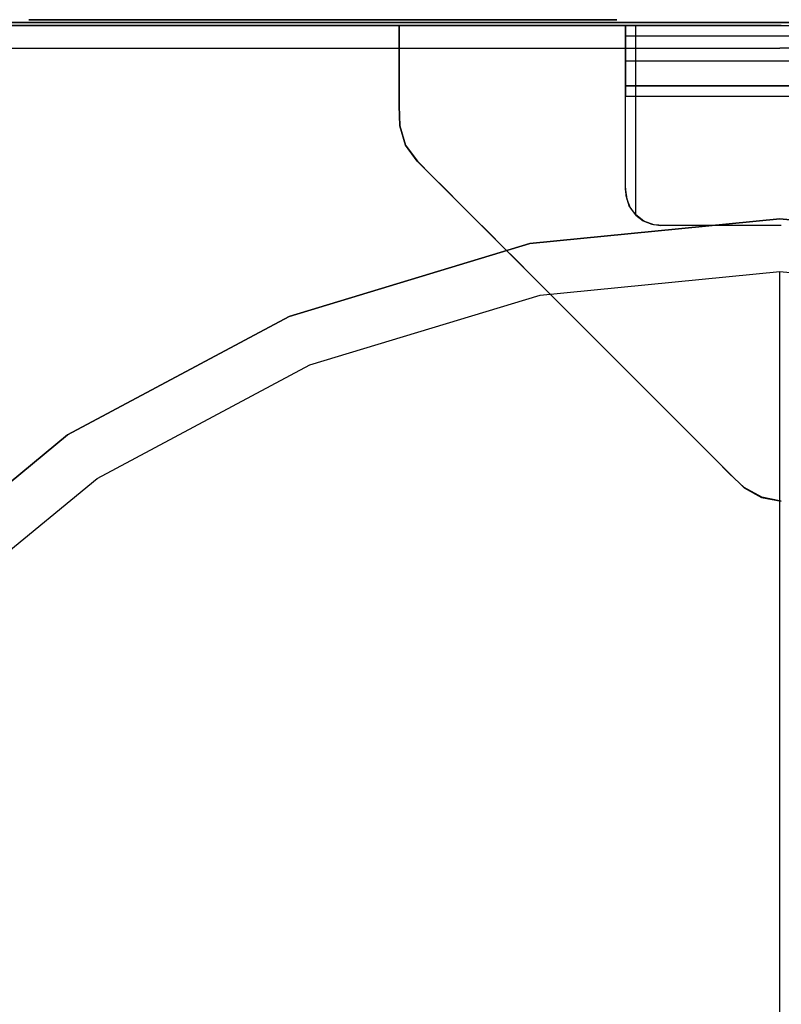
# Model space of a CAD drawing. Header units: millimetres. Extents: x -302 to 302, y -375 to 376.
# Tile 8 of 12: x -130 to 0, y 209 to 376. Entities that reach past the tile are written whole.
import ezdxf

# ---------------------------------------------------------------- set-up
doc = ezdxf.new("R2010")
doc.units = ezdxf.units.MM
doc.layers.add('KF_B5_SPEAKDETAIL', color=250, linetype='Continuous')
doc.layers.add('KF_B5_SPEAKERS', color=253, linetype='Continuous')

# ---------------------------------------------------------------- blocks, each defined once
blk = doc.blocks.new('B5')
at = {"layer": 'KF_B5_SPEAKDETAIL', "color": 253}
for points, invisible_edges in [([(160, 375.5, -349), (160, 375.5, -20), (-160, 375.5, -20), (-160, 375.5, -349)], 10), ([(152, 375.5, -357), (160, 375.5, -349), (-160, 375.5, -349), (-152, 375.5, -357)], 2), ([(160, 375.5, -20), (152, 375.5, -12), (-152, 375.5, -12), (-160, 375.5, -20)], 8), ([(160, 375.5, 20), (160, 375.5, 349), (-160, 375.5, 349), (-160, 375.5, 20)], 10), ([(152, 375.5, 12), (160, 375.5, 20), (-160, 375.5, 20), (-152, 375.5, 12)], 2), ([(160, 375.5, 349), (152, 375.5, 357), (-152, 375.5, 357), (-160, 375.5, 349)], 8)]:
    blk.add_3dface(points, dxfattribs=dict(at, invisible_edges=invisible_edges))
at = {"layer": 'KF_B5_SPEAKDETAIL'}
for points, invisible_edges in [([(-28, 376, 186), (-30.34, 376, 191.66), (-125.66, 376, 191.66), (-128, 376, 186)], 10), ([(-30.34, 376, 46.34), (-28, 376, 52), (-128, 376, 52), (-125.66, 376, 46.34)], 10), ([(-28, 376, 52), (-28, 376, 186), (-128, 376, 186), (-128, 376, 52)], 10), ([(-30.34, 376, 191.66), (-36, 376, 194), (-120, 376, 194), (-125.66, 376, 191.66)], 8), ([(-36, 376, 44), (-30.34, 376, 46.34), (-125.66, 376, 46.34), (-120, 376, 44)], 2), ([(-65, 375, -436.33), (-64.92, 375, -432.92), (-26.5, 375, -440.95), (-26.5, 375, -442.76)], 10), ([(-65, 375, -439.75), (-65, 375, -436.33), (-26.5, 375, -442.76), (-26.5, 375, -444.57)], 10), ([(-65, 375, -443.17), (-65, 375, -439.75), (-26.5, 375, -444.57), (-26.5, 375, -446.38)], 10), ([(-65, 375, -450), (-65, 375, -446.58), (-26.5, 375, -448.19), (-26.5, 375, -450)], 2), ([(-65, 375, -446.58), (-65, 375, -443.17), (-26.5, 375, -446.38), (-26.5, 375, -448.19)], 10), ([(-65, 375, -450), (-65, 371.58, -450), (-26.5, 373.19, -450), (-26.5, 375, -450)], 10), ([(-65, 375, 439.75), (-65, 375, 436.33), (-26.5, 375, 442.76), (-26.5, 375, 444.57)], 10), ([(-65, 375, 436.33), (-64.92, 375, 432.92), (-26.5, 375, 440.95), (-26.5, 375, 442.76)], 10), ([(-65, 375, 443.17), (-65, 375, 439.75), (-26.5, 375, 444.57), (-26.5, 375, 446.38)], 10), ([(-65, 375, 446.58), (-65, 375, 443.17), (-26.5, 375, 446.38), (-26.5, 375, 448.19)], 10), ([(-65, 375, 450), (-65, 371.58, 450), (-26.5, 373.19, 450), (-26.5, 375, 450)], 2), ([(-65, 375, 450), (-65, 375, 446.58), (-26.5, 375, 448.19), (-26.5, 375, 450)], 10), ([(-64.92, 375, -432.92), (-63.94, 375, -429.66), (-26.5, 375, -439.14), (-26.5, 375, -440.95)], 10), ([(-64.92, 375, 432.92), (-63.94, 375, 429.66), (-26.5, 375, 439.14), (-26.5, 375, 440.95)], 10), ([(-63.94, 375, -429.66), (-61.92, 375, -426.92), (-26.5, 375, -437.33), (-26.5, 375, -439.14)], 10), ([(-63.94, 375, 429.66), (-61.92, 375, 426.92), (-26.5, 375, 437.33), (-26.5, 375, 439.14)], 10), ([(-61.92, 375, -426.92), (-59.51, 375, -424.51), (-26.5, 375, -435.52), (-26.5, 375, -437.33)], 10), ([(-61.92, 375, 426.92), (-59.51, 375, 424.51), (-26.5, 375, 435.52), (-26.5, 375, 437.33)], 10), ([(-59.51, 375, -424.51), (-57.09, 375, -422.09), (-26.5, 375, -433.71), (-26.5, 375, -435.52)], 10), ([(-59.51, 375, 424.51), (-57.09, 375, 422.09), (-26.5, 375, 433.71), (-26.5, 375, 435.52)], 10), ([(-57.09, 375, -422.09), (-54.67, 375, -419.68), (-26.5, 375, -431.9), (-26.5, 375, -433.71)], 10), ([(-57.09, 375, 422.09), (-54.67, 375, 419.68), (-26.5, 375, 431.9), (-26.5, 375, 433.71)], 10), ([(-54.67, 375, -419.68), (-52.26, 375, -417.26), (-26.5, 375, -430.09), (-26.5, 375, -431.9)], 10), ([(-54.67, 375, 419.68), (-52.26, 375, 417.26), (-26.5, 375, 430.09), (-26.5, 375, 431.9)], 10), ([(-52.26, 375, -417.26), (-49.84, 375, -414.84), (-26.5, 375, -428.28), (-26.5, 375, -430.09)], 10), ([(-52.26, 375, 417.26), (-49.84, 375, 414.84), (-26.5, 375, 428.28), (-26.5, 375, 430.09)], 10), ([(-49.84, 375, -414.84), (-47.43, 375, -412.43), (-26.5, 375, -426.47), (-26.5, 375, -428.28)], 10), ([(-49.84, 375, 414.84), (-47.43, 375, 412.43), (-26.5, 375, 426.47), (-26.5, 375, 428.28)], 10), ([(-47.43, 375, -412.43), (-45.01, 375, -410.01), (-26.5, 375, -424.66), (-26.5, 375, -426.47)], 10), ([(-47.43, 375, 412.43), (-45.01, 375, 410.01), (-26.5, 375, 424.66), (-26.5, 375, 426.47)], 10), ([(-45.01, 375, -410.01), (-42.59, 375, -407.59), (-26.5, 375, -422.85), (-26.5, 375, -424.66)], 10), ([(-45.01, 375, 410.01), (-42.59, 375, 407.59), (-26.5, 375, 422.85), (-26.5, 375, 424.66)], 10), ([(-42.59, 375, -407.59), (-40.18, 375, -405.18), (-26.42, 375, -421.04), (-26.5, 375, -422.85)], 10), ([(-42.59, 375, 407.59), (-40.18, 375, 405.18), (-26.42, 375, 421.04), (-26.5, 375, 422.85)], 10), ([(-40.18, 375, -405.18), (-37.76, 375, -402.76), (-25.87, 375, -419.33), (-26.42, 375, -421.04)], 10), ([(-40.18, 375, 405.18), (-37.76, 375, 402.76), (-25.87, 375, 419.33), (-26.42, 375, 421.04)], 10), ([(-37.76, 375, -402.76), (-35.34, 375, -400.35), (-24.83, 375, -417.85), (-25.87, 375, -419.33)], 10), ([(-37.76, 375, 402.76), (-35.34, 375, 400.35), (-24.83, 375, 417.85), (-25.87, 375, 419.33)], 10), ([(-35.34, 375, -400.35), (-32.93, 375, -397.93), (-23.4, 375, -416.75), (-24.83, 375, -417.85)], 10), ([(-35.34, 375, 400.35), (-32.93, 375, 397.93), (-23.4, 375, 416.75), (-24.83, 375, 417.85)], 10), ([(-32.93, 375, -397.93), (-30.51, 375, -395.51), (-21.71, 375, -416.12), (-23.4, 375, -416.75)], 10), ([(-32.93, 375, 397.93), (-30.51, 375, 395.51), (-21.71, 375, 416.12), (-23.4, 375, 416.75)], 10), ([(-30.51, 375, -395.51), (-28.1, 375, -393.1), (-19.91, 375, -416), (-21.71, 375, -416.12)], 10), ([(-30.51, 375, 395.51), (-28.1, 375, 393.1), (-19.91, 375, 416), (-21.71, 375, 416.12)], 10), ([(-28.1, 375, -393.1), (-25.68, 375, -390.68), (-18.1, 375, -416), (-19.91, 375, -416)], 10), ([(-28.1, 375, 393.1), (-25.68, 375, 390.68), (-18.1, 375, 416), (-19.91, 375, 416)], 10), ([(-26.5, 375, -431.33), (-26.5, 375, -426.67), (-26.5, 351.67, -450), (-26.5, 356.33, -450)], 10), ([(-26.5, 375, -436), (-26.5, 375, -431.33), (-26.5, 356.33, -450), (-26.5, 361, -450)], 10), ([(-26.3, 375, -420.45), (-26.5, 375, -422), (-26.5, 347, -450), (-26.3, 345.45, -450)], 10), ([(-26.5, 375, -426.67), (-26.5, 375, -422), (-26.5, 347, -450), (-26.5, 351.67, -450)], 10), ([(26.5, 374.54, -446.3), (26.5, 375, -444), (-26.5, 375, -444), (-26.5, 374.54, -446.3)], 10), ([(26.5, 375, -444), (26.5, 374.54, -441.7), (-26.5, 374.54, -441.7), (-26.5, 375, -444)], 2), ([(-26.5, 375, -450), (-26.5, 375, -445.33), (-26.5, 370.33, -450), (-26.5, 375, -450)], 10), ([(-26.5, 375, -445.33), (-26.5, 375, -440.67), (-26.5, 365.67, -450), (-26.5, 370.33, -450)], 10), ([(-26.5, 375, -440.67), (-26.5, 375, -436), (-26.5, 361, -450), (-26.5, 365.67, -450)], 10), ([(-26.3, 375, 420.45), (-26.5, 375, 422), (-26.5, 347, 450), (-26.3, 345.45, 450)], 10), ([(26.5, 375, 444), (26.5, 374.54, 441.7), (-26.5, 374.54, 441.7), (-26.5, 375, 444)], 2), ([(26.5, 374.54, 446.3), (26.5, 375, 444), (-26.5, 375, 444), (-26.5, 374.54, 446.3)], 10), ([(-26.5, 375, 440.67), (-26.5, 375, 436), (-26.5, 361, 450), (-26.5, 365.67, 450)], 10), ([(-26.5, 375, 436), (-26.5, 375, 431.33), (-26.5, 356.33, 450), (-26.5, 361, 450)], 10), ([(-26.5, 375, 431.33), (-26.5, 375, 426.67), (-26.5, 351.67, 450), (-26.5, 356.33, 450)], 10), ([(-26.5, 375, 426.67), (-26.5, 375, 422), (-26.5, 347, 450), (-26.5, 351.67, 450)], 10), ([(-26.5, 375, 445.33), (-26.5, 375, 440.67), (-26.5, 365.67, 450), (-26.5, 370.33, 450)], 10), ([(-26.5, 375, 450), (-26.5, 375, 445.33), (-26.5, 370.33, 450), (-26.5, 375, 450)], 10), ([(26.5, 373.24, -448.24), (26.5, 374.54, -446.3), (-26.5, 374.54, -446.3), (-26.5, 373.24, -448.24)], 2), ([(26.5, 374.54, -441.7), (26.5, 373.24, -439.76), (-26.5, 373.24, -439.76), (-26.5, 374.54, -441.7)], 10), ([(26.5, 374.54, 441.7), (26.5, 373.24, 439.76), (-26.5, 373.24, 439.76), (-26.5, 374.54, 441.7)], 10), ([(26.5, 373.24, 448.24), (26.5, 374.54, 446.3), (-26.5, 374.54, 446.3), (-26.5, 373.24, 448.24)], 2), ([(-25.7, 375, -419), (-26.3, 375, -420.45), (-26.3, 345.45, -450), (-25.7, 344, -450)], 10), ([(-25.7, 375, 419), (-26.3, 375, 420.45), (-26.3, 345.45, 450), (-25.7, 344, 450)], 10), ([(-24.74, 375, -417.76), (-25.7, 375, -419), (-25.7, 344, -450), (-24.74, 342.76, -450)], 2), ([(-24.74, 375, 417.76), (-25.7, 375, 419), (-25.7, 344, 450), (-24.74, 342.76, 450)], 2), ([(-25.68, 375, -390.68), (-23.26, 375, -388.26), (-16.29, 375, -416), (-18.1, 375, -416)], 10), ([(-25.68, 375, 390.68), (-23.26, 375, 388.26), (-16.29, 375, 416), (-18.1, 375, 416)], 10), ([(-23.5, 375, -416.8), (-24.74, 375, -417.76), (-24.74, 342.76, -450), (-23.5, 341.8, -450)], 10), ([(-23.5, 375, 416.8), (-24.74, 375, 417.76), (-24.74, 342.76, 450), (-23.5, 341.8, 450)], 10), ([(-22.05, 375, -416.2), (-23.5, 375, -416.8), (-23.5, 341.8, -450), (-22.05, 341.2, -450)], 10), ([(-22.05, 375, 416.2), (-23.5, 375, 416.8), (-23.5, 341.8, 450), (-22.05, 341.2, 450)], 10), ([(-23.26, 375, -388.26), (-20.85, 375, -385.85), (-14.48, 375, -416), (-16.29, 375, -416)], 10), ([(-23.26, 375, 388.26), (-20.85, 375, 385.85), (-14.48, 375, 416), (-16.29, 375, 416)], 10), ([(-20.5, 375, -416), (-22.05, 375, -416.2), (-22.05, 341.2, -450), (-20.5, 341, -450)], 10), ([(-20.5, 375, 416), (-22.05, 375, 416.2), (-22.05, 341.2, 450), (-20.5, 341, 450)], 10), ([(-20.85, 375, -385.85), (-18.43, 375, -383.43), (-12.67, 375, -416), (-14.48, 375, -416)], 10), ([(-20.85, 375, 385.85), (-18.43, 375, 383.43), (-12.67, 375, 416), (-14.48, 375, 416)], 10), ([(-20.5, 375, -416), (-13.67, 375, -416), (-13.67, 341, -450), (-20.5, 341, -450)], 10), ([(-20.5, 375, 416), (-13.67, 375, 416), (-13.67, 341, 450), (-20.5, 341, 450)], 10), ([(-18.43, 375, -383.43), (-16.01, 375, -381.02), (-10.86, 375, -416), (-12.67, 375, -416)], 10), ([(-18.43, 375, 383.43), (-16.01, 375, 381.02), (-10.86, 375, 416), (-12.67, 375, 416)], 10), ([(-16.01, 375, -381.02), (-13.6, 375, -378.6), (-9.05, 375, -416), (-10.86, 375, -416)], 10), ([(-16.01, 375, 381.02), (-13.6, 375, 378.6), (-9.05, 375, 416), (-10.86, 375, 416)], 10), ([(-13.67, 375, -416), (-6.83, 375, -416), (-6.83, 341, -450), (-13.67, 341, -450)], 10), ([(-13.67, 375, 416), (-6.83, 375, 416), (-6.83, 341, 450), (-13.67, 341, 450)], 10), ([(-13.6, 375, -378.6), (-11.18, 375, -376.18), (-7.24, 375, -416), (-9.05, 375, -416)], 10), ([(-13.6, 375, 378.6), (-11.18, 375, 376.18), (-7.24, 375, 416), (-9.05, 375, 416)], 10), ([(-11.18, 375, -376.18), (-8.77, 375, -373.77), (-5.43, 375, -416), (-7.24, 375, -416)], 10), ([(-11.18, 375, 376.18), (-8.77, 375, 373.77), (-5.43, 375, 416), (-7.24, 375, 416)], 10), ([(-8.77, 375, -373.77), (-6.31, 375, -371.39), (-3.62, 375, -416), (-5.43, 375, -416)], 10), ([(-8.77, 375, 373.77), (-6.31, 375, 371.39), (-3.62, 375, 416), (-5.43, 375, 416)], 10), ([(-6.83, 375, -416), (0, 375, -416), (0, 341, -450), (-6.83, 341, -450)], 10), ([(-6.83, 375, 416), (0, 375, 416), (0, 341, 450), (-6.83, 341, 450)], 10), ([(-6.31, 375, -371.39), (-3.35, 375, -369.72), (-1.81, 375, -416), (-3.62, 375, -416)], 10), ([(-6.31, 375, 371.39), (-3.35, 375, 369.72), (-1.81, 375, 416), (-3.62, 375, 416)], 10), ([(-3.35, 375, -369.72), (0, 375, -369.14), (0, 375, -416), (-1.81, 375, -416)], 10), ([(-3.35, 375, 369.72), (0, 375, 369.14), (0, 375, 416), (-1.81, 375, 416)], 10), ([(-65, 371.58, -450), (-65, 368.17, -450), (-26.5, 371.38, -450), (-26.5, 373.19, -450)], 10), ([(-65, 371.58, 450), (-65, 368.17, 450), (-26.5, 371.38, 450), (-26.5, 373.19, 450)], 10), ([(26.5, 371.3, -449.54), (26.5, 373.24, -448.24), (-26.5, 373.24, -448.24), (-26.5, 371.3, -449.54)], 10), ([(26.5, 373.24, -439.76), (26.5, 371.3, -438.46), (-26.5, 371.3, -438.46), (-26.5, 373.24, -439.76)], 2), ([(26.5, 373.24, 439.76), (26.5, 371.3, 438.46), (-26.5, 371.3, 438.46), (-26.5, 373.24, 439.76)], 2), ([(26.5, 371.3, 449.54), (26.5, 373.24, 448.24), (-26.5, 373.24, 448.24), (-26.5, 371.3, 449.54)], 10), ([(-65, 368.17, -450), (-65, 364.75, -450), (-26.5, 369.57, -450), (-26.5, 371.38, -450)], 10), ([(-65, 368.17, 450), (-65, 364.75, 450), (-26.5, 369.57, 450), (-26.5, 371.38, 450)], 10), ([(26.5, 371.3, -438.46), (26.5, 369, -438), (-26.5, 369, -438), (-26.5, 371.3, -438.46)], 10), ([(26.5, 369, -450), (26.5, 371.3, -449.54), (-26.5, 371.3, -449.54), (-26.5, 369, -450)], 2), ([(26.5, 371.3, 438.46), (26.5, 369, 438), (-26.5, 369, 438), (-26.5, 371.3, 438.46)], 10), ([(26.5, 369, 450), (26.5, 371.3, 449.54), (-26.5, 371.3, 449.54), (-26.5, 369, 450)], 2), ([(-65, 364.75, -450), (-65, 361.33, -450), (-26.5, 367.76, -450), (-26.5, 369.57, -450)], 10), ([(-65, 364.75, 450), (-65, 361.33, 450), (-26.5, 367.76, 450), (-26.5, 369.57, 450)], 10), ([(26.5, 369, -438), (26.5, 366.7, -438.46), (-26.5, 366.7, -438.46), (-26.5, 369, -438)], 2), ([(26.5, 366.7, -449.54), (26.5, 369, -450), (-26.5, 369, -450), (-26.5, 366.7, -449.54)], 10), ([(26.5, 369, 438), (26.5, 366.7, 438.46), (-26.5, 366.7, 438.46), (-26.5, 369, 438)], 2), ([(26.5, 366.7, 449.54), (26.5, 369, 450), (-26.5, 369, 450), (-26.5, 366.7, 449.54)], 10), ([(-65, 361.33, -450), (-64.92, 357.92, -450), (-26.5, 365.95, -450), (-26.5, 367.76, -450)], 10), ([(-65, 361.33, 450), (-64.92, 357.92, 450), (-26.5, 365.95, 450), (-26.5, 367.76, 450)], 10), ([(-64.92, 357.92, -450), (-63.94, 354.66, -450), (-26.5, 364.14, -450), (-26.5, 365.95, -450)], 10), ([(-64.92, 357.92, 450), (-63.94, 354.66, 450), (-26.5, 364.14, 450), (-26.5, 365.95, 450)], 10), ([(26.5, 364.76, -448.24), (26.5, 366.7, -449.54), (-26.5, 366.7, -449.54), (-26.5, 364.76, -448.24)], 10), ([(26.5, 366.7, -438.46), (26.5, 364.76, -439.76), (-26.5, 364.76, -439.76), (-26.5, 366.7, -438.46)], 10), ([(26.5, 366.7, 438.46), (26.5, 364.76, 439.76), (-26.5, 364.76, 439.76), (-26.5, 366.7, 438.46)], 10), ([(26.5, 364.76, 448.24), (26.5, 366.7, 449.54), (-26.5, 366.7, 449.54), (-26.5, 364.76, 448.24)], 10), ([(-63.94, 354.66, -450), (-61.92, 351.92, -450), (-26.5, 362.33, -450), (-26.5, 364.14, -450)], 10), ([(-63.94, 354.66, 450), (-61.92, 351.92, 450), (-26.5, 362.33, 450), (-26.5, 364.14, 450)], 10), ([(26.5, 363.46, -446.3), (26.5, 364.76, -448.24), (-26.5, 364.76, -448.24), (-26.5, 363.46, -446.3)], 8), ([(26.5, 364.76, -439.76), (26.5, 363.46, -441.7), (-26.5, 363.46, -441.7), (-26.5, 364.76, -439.76)], 2), ([(26.5, 364.76, 439.76), (26.5, 363.46, 441.7), (-26.5, 363.46, 441.7), (-26.5, 364.76, 439.76)], 2), ([(26.5, 363.46, 446.3), (26.5, 364.76, 448.24), (-26.5, 364.76, 448.24), (-26.5, 363.46, 446.3)], 8), ([(26.5, 363, -444), (26.5, 363.46, -446.3), (-26.5, 363.46, -446.3), (-26.5, 363, -444)], 2), ([(26.5, 363.46, -441.7), (26.5, 363, -444), (-26.5, 363, -444), (-26.5, 363.46, -441.7)], 10), ([(26.5, 363.46, 441.7), (26.5, 363, 444), (-26.5, 363, 444), (-26.5, 363.46, 441.7)], 10), ([(26.5, 363, 444), (26.5, 363.46, 446.3), (-26.5, 363.46, 446.3), (-26.5, 363, 444)], 2), ([(-61.92, 351.92, -450), (-59.51, 349.51, -450), (-26.5, 360.52, -450), (-26.5, 362.33, -450)], 10), ([(-61.92, 351.92, 450), (-59.51, 349.51, 450), (-26.5, 360.52, 450), (-26.5, 362.33, 450)], 10), ([(-59.51, 349.51, -450), (-57.09, 347.09, -450), (-26.5, 358.71, -450), (-26.5, 360.52, -450)], 10), ([(-59.51, 349.51, 450), (-57.09, 347.09, 450), (-26.5, 358.71, 450), (-26.5, 360.52, 450)], 10), ([(-57.09, 347.09, -450), (-54.67, 344.68, -450), (-26.5, 356.9, -450), (-26.5, 358.71, -450)], 10), ([(-57.09, 347.09, 450), (-54.67, 344.68, 450), (-26.5, 356.9, 450), (-26.5, 358.71, 450)], 10), ([(-54.67, 344.68, -450), (-52.26, 342.26, -450), (-26.5, 355.09, -450), (-26.5, 356.9, -450)], 10), ([(-54.67, 344.68, 450), (-52.26, 342.26, 450), (-26.5, 355.09, 450), (-26.5, 356.9, 450)], 10), ([(-52.26, 342.26, -450), (-49.84, 339.84, -450), (-26.5, 353.28, -450), (-26.5, 355.09, -450)], 10), ([(-52.26, 342.26, 450), (-49.84, 339.84, 450), (-26.5, 353.28, 450), (-26.5, 355.09, 450)], 10), ([(-49.84, 339.84, -450), (-47.43, 337.43, -450), (-26.5, 351.47, -450), (-26.5, 353.28, -450)], 10), ([(-49.84, 339.84, 450), (-47.43, 337.43, 450), (-26.5, 351.47, 450), (-26.5, 353.28, 450)], 10), ([(-47.43, 337.43, -450), (-45.01, 335.01, -450), (-26.5, 349.66, -450), (-26.5, 351.47, -450)], 10), ([(-47.43, 337.43, 450), (-45.01, 335.01, 450), (-26.5, 349.66, 450), (-26.5, 351.47, 450)], 10), ([(-45.01, 335.01, -450), (-42.59, 332.59, -450), (-26.5, 347.85, -450), (-26.5, 349.66, -450)], 10), ([(-45.01, 335.01, 450), (-42.59, 332.59, 450), (-26.5, 347.85, 450), (-26.5, 349.66, 450)], 10), ([(-42.59, 332.59, -450), (-40.18, 330.18, -450), (-26.42, 346.04, -450), (-26.5, 347.85, -450)], 10), ([(-42.59, 332.59, 450), (-40.18, 330.18, 450), (-26.42, 346.04, 450), (-26.5, 347.85, 450)], 10), ([(-40.18, 330.18, -450), (-37.76, 327.76, -450), (-25.87, 344.33, -450), (-26.42, 346.04, -450)], 10), ([(-40.18, 330.18, 450), (-37.76, 327.76, 450), (-25.87, 344.33, 450), (-26.42, 346.04, 450)], 10), ([(-37.76, 327.76, -450), (-35.34, 325.35, -450), (-24.83, 342.85, -450), (-25.87, 344.33, -450)], 10), ([(-37.76, 327.76, 450), (-35.34, 325.35, 450), (-24.83, 342.85, 450), (-25.87, 344.33, 450)], 10), ([(-0.24, 342.13, -107), (-42.79, 337.94, -107), (-41.03, 329.17, -107), (-0.26, 333.19, -107)], 10), ([(-0.24, 342.13, -117), (-42.79, 337.94, -117), (-42.79, 337.94, -107), (-0.24, 342.13, -107)], 10), ([(-0.24, 342.13, 117), (-42.79, 337.94, 117), (-42.79, 337.94, 107), (-0.24, 342.13, 107)], 10), ([(-0.24, 342.13, 107), (-42.79, 337.94, 107), (-41.03, 329.17, 107), (-0.26, 333.19, 107)], 10), ([(-35.34, 325.35, -450), (-32.93, 322.93, -450), (-23.4, 341.75, -450), (-24.83, 342.85, -450)], 10), ([(-35.34, 325.35, 450), (-32.93, 322.93, 450), (-23.4, 341.75, 450), (-24.83, 342.85, 450)], 10), ([(-32.93, 322.93, -450), (-30.51, 320.51, -450), (-21.71, 341.12, -450), (-23.4, 341.75, -450)], 10), ([(-32.93, 322.93, 450), (-30.51, 320.51, 450), (-21.71, 341.12, 450), (-23.4, 341.75, 450)], 10), ([(42.32, 337.94, -107), (-0.24, 342.13, -107), (-0.26, 333.19, -107), (40.51, 329.17, -107)], 10), ([(42.32, 337.94, 107), (-0.24, 342.13, 107), (-0.26, 333.19, 107), (40.51, 329.17, 107)], 10), ([(42.32, 337.94, -117), (-0.24, 342.13, -117), (-0.24, 342.13, -107), (42.32, 337.94, -107)], 10), ([(42.32, 337.94, 117), (-0.24, 342.13, 117), (-0.24, 342.13, 107), (42.32, 337.94, 107)], 10), ([(-30.51, 320.51, -450), (-28.1, 318.1, -450), (-19.91, 341, -450), (-21.71, 341.12, -450)], 10), ([(-30.51, 320.51, 450), (-28.1, 318.1, 450), (-19.91, 341, 450), (-21.71, 341.12, 450)], 10), ([(-28.1, 318.1, -450), (-25.68, 315.68, -450), (-18.1, 341, -450), (-19.91, 341, -450)], 10), ([(-28.1, 318.1, 450), (-25.68, 315.68, 450), (-18.1, 341, 450), (-19.91, 341, 450)], 10), ([(-25.68, 315.68, -450), (-23.26, 313.26, -450), (-16.29, 341, -450), (-18.1, 341, -450)], 10), ([(-25.68, 315.68, 450), (-23.26, 313.26, 450), (-16.29, 341, 450), (-18.1, 341, 450)], 10), ([(-23.26, 313.26, -450), (-20.85, 310.85, -450), (-14.48, 341, -450), (-16.29, 341, -450)], 10), ([(-23.26, 313.26, 450), (-20.85, 310.85, 450), (-14.48, 341, 450), (-16.29, 341, 450)], 10), ([(-20.85, 310.85, -450), (-18.43, 308.43, -450), (-12.67, 341, -450), (-14.48, 341, -450)], 10), ([(-20.85, 310.85, 450), (-18.43, 308.43, 450), (-12.67, 341, 450), (-14.48, 341, 450)], 10), ([(-18.43, 308.43, -450), (-16.01, 306.02, -450), (-10.86, 341, -450), (-12.67, 341, -450)], 10), ([(-18.43, 308.43, 450), (-16.01, 306.02, 450), (-10.86, 341, 450), (-12.67, 341, 450)], 10), ([(-16.01, 306.02, -450), (-13.6, 303.6, -450), (-9.05, 341, -450), (-10.86, 341, -450)], 10), ([(-16.01, 306.02, 450), (-13.6, 303.6, 450), (-9.05, 341, 450), (-10.86, 341, 450)], 10), ([(-13.6, 303.6, -450), (-11.18, 301.18, -450), (-7.24, 341, -450), (-9.05, 341, -450)], 10), ([(-13.6, 303.6, 450), (-11.18, 301.18, 450), (-7.24, 341, 450), (-9.05, 341, 450)], 10), ([(-11.18, 301.18, -450), (-8.77, 298.77, -450), (-5.43, 341, -450), (-7.24, 341, -450)], 10), ([(-11.18, 301.18, 450), (-8.77, 298.77, 450), (-5.43, 341, 450), (-7.24, 341, 450)], 10), ([(-8.77, 298.77, -450), (-6.31, 296.39, -450), (-3.62, 341, -450), (-5.43, 341, -450)], 10), ([(-8.77, 298.77, 450), (-6.31, 296.39, 450), (-3.62, 341, 450), (-5.43, 341, 450)], 10), ([(-6.31, 296.39, -450), (-3.35, 294.72, -450), (-1.81, 341, -450), (-3.62, 341, -450)], 10), ([(-6.31, 296.39, 450), (-3.35, 294.72, 450), (-1.81, 341, 450), (-3.62, 341, 450)], 10), ([(-3.35, 294.72, -450), (0, 294.14, -450), (0, 341, -450), (-1.81, 341, -450)], 10), ([(-3.35, 294.72, 450), (0, 294.14, 450), (0, 341, 450), (-1.81, 341, 450)], 10), ([(-42.79, 337.94, -117), (-83.72, 325.53, -117), (-83.72, 325.53, -107), (-42.79, 337.94, -107)], 10), ([(-42.79, 337.94, -107), (-83.72, 325.53, -107), (-80.24, 317.28, -107), (-41.03, 329.17, -107)], 10), ([(-42.79, 337.94, 117), (-83.72, 325.53, 117), (-83.72, 325.53, 107), (-42.79, 337.94, 107)], 10), ([(-42.79, 337.94, 107), (-83.72, 325.53, 107), (-80.24, 317.28, 107), (-41.03, 329.17, 107)], 10), ([(-0.24, 175.18, -182), (-10.22, 174.2, -182), (-41.03, 329.17, -107), (-0.26, 333.19, -107)], 10), ([(-0.24, 175.18, 182), (-10.22, 174.2, 182), (-41.03, 329.17, 107), (-0.26, 333.19, 107)], 10), ([(9.75, 174.2, -182), (-0.24, 175.18, -182), (-0.26, 333.19, -107), (40.51, 329.17, -107)], 8), ([(9.75, 174.2, 182), (-0.24, 175.18, 182), (-0.26, 333.19, 107), (40.51, 329.17, 107)], 8), ([(-10.22, 174.2, -182), (-19.83, 171.29, -182), (-80.24, 317.28, -107), (-41.03, 329.17, -107)], 10), ([(-10.22, 174.2, 182), (-19.83, 171.29, 182), (-80.24, 317.28, 107), (-41.03, 329.17, 107)], 10), ([(-83.72, 325.53, -107), (-121.43, 305.37, -107), (-116.37, 297.97, -107), (-80.24, 317.28, -107)], 10), ([(-83.72, 325.53, -117), (-121.43, 305.37, -117), (-121.43, 305.37, -107), (-83.72, 325.53, -107)], 10), ([(-83.72, 325.53, 117), (-121.43, 305.37, 117), (-121.43, 305.37, 107), (-83.72, 325.53, 107)], 10), ([(-83.72, 325.53, 107), (-121.43, 305.37, 107), (-116.37, 297.97, 107), (-80.24, 317.28, 107)], 10), ([(-19.83, 171.29, -182), (-28.68, 166.56, -182), (-116.37, 297.97, -107), (-80.24, 317.28, -107)], 10), ([(-19.83, 171.29, 182), (-28.68, 166.56, 182), (-116.37, 297.97, 107), (-80.24, 317.28, 107)], 10), ([(-121.43, 305.37, -107), (-154.48, 278.24, -107), (-148.04, 271.97, -107), (-116.37, 297.97, -107)], 10), ([(-121.43, 305.37, -117), (-154.48, 278.24, -117), (-154.48, 278.24, -107), (-121.43, 305.37, -107)], 10), ([(-121.43, 305.37, 117), (-154.48, 278.24, 117), (-154.48, 278.24, 107), (-121.43, 305.37, 107)], 10), ([(-121.43, 305.37, 107), (-154.48, 278.24, 107), (-148.04, 271.97, 107), (-116.37, 297.97, 107)], 10), ([(-28.68, 166.56, -182), (-36.43, 160.19, -182), (-148.04, 271.97, -107), (-116.37, 297.97, -107)], 10), ([(-28.68, 166.56, 182), (-36.43, 160.19, 182), (-148.04, 271.97, 107), (-116.37, 297.97, 107)], 10), ([(-36.43, 160.19, -182), (-42.8, 152.44, -182), (-174.03, 240.31, -107), (-148.04, 271.97, -107)], 10), ([(-36.43, 160.19, 182), (-42.8, 152.44, 182), (-174.03, 240.31, 107), (-148.04, 271.97, 107)], 10), ([(-42.8, 152.44, -182), (-47.53, 143.59, -182), (-193.34, 204.17, -107), (-174.03, 240.31, -107)], 10), ([(-42.8, 152.44, 182), (-47.53, 143.59, 182), (-193.34, 204.17, 107), (-174.03, 240.31, 107)], 10)]:
    blk.add_3dface(points, dxfattribs=dict(at, invisible_edges=invisible_edges))
at = {"layer": 'KF_B5_SPEAKERS', "color": 253}
for points, invisible_edges in [([(-65, 375, 450), (-177.68, 353, 450), (-218.1, 353, 450), (-212.21, 375, 450)], 3), ([(-212.21, 375, -450), (-212.89, 372.47, -450), (-65, 371.58, -450), (-65, 375, -450)], 2), ([(-212.21, 375, 369.14), (-212.21, 375, -369.14), (212.21, 375, -369.14), (212.21, 375, 369.14)], 10), ([(-212.21, 375, -369.14), (-212.21, 375, -371.67), (-3.34, 375, -369.78), (0, 375, -369.14)], 10), ([(-212.21, 375, -409.57), (-212.21, 375, -412.1), (-42.6, 375, -407.6), (-40.19, 375, -405.19)], 10), ([(-212.21, 375, -407.04), (-212.21, 375, -409.57), (-40.19, 375, -405.19), (-37.77, 375, -402.77)], 10), ([(-212.21, 375, -404.52), (-212.21, 375, -407.04), (-37.77, 375, -402.77), (-35.36, 375, -400.36)], 10), ([(-212.21, 375, -401.99), (-212.21, 375, -404.52), (-35.36, 375, -400.36), (-32.94, 375, -397.94)], 10), ([(-212.21, 375, -381.78), (-212.21, 375, -384.3), (-16.03, 375, -381.03), (-13.62, 375, -378.62)], 10), ([(-212.21, 375, -379.25), (-212.21, 375, -381.78), (-13.62, 375, -378.62), (-11.2, 375, -376.2)], 10), ([(-212.21, 375, -376.72), (-212.21, 375, -379.25), (-11.2, 375, -376.2), (-8.79, 375, -373.79)], 10), ([(-212.21, 375, -374.2), (-212.21, 375, -376.72), (-8.79, 375, -373.79), (-6.32, 375, -371.43)], 10), ([(-212.21, 375, -371.67), (-212.21, 375, -374.2), (-6.32, 375, -371.43), (-3.34, 375, -369.78)], 10), ([(-212.21, 375, -399.46), (-212.21, 375, -401.99), (-32.94, 375, -397.94), (-30.53, 375, -395.53)], 10), ([(-212.21, 375, -396.94), (-212.21, 375, -399.46), (-30.53, 375, -395.53), (-28.11, 375, -393.11)], 10), ([(-212.21, 375, -394.41), (-212.21, 375, -396.94), (-28.11, 375, -393.11), (-25.69, 375, -390.69)], 10), ([(-212.21, 375, -391.88), (-212.21, 375, -394.41), (-25.69, 375, -390.69), (-23.28, 375, -388.28)], 10), ([(-212.21, 375, -389.36), (-212.21, 375, -391.88), (-23.28, 375, -388.28), (-20.86, 375, -385.86)], 10), ([(-212.21, 375, -386.83), (-212.21, 375, -389.36), (-20.86, 375, -385.86), (-18.45, 375, -383.45)], 10), ([(-212.21, 375, -384.3), (-212.21, 375, -386.83), (-18.45, 375, -383.45), (-16.03, 375, -381.03)], 10), ([(-212.21, 375, -417.15), (-212.21, 375, -419.68), (-49.85, 375, -414.85), (-47.44, 375, -412.44)], 10), ([(-212.21, 375, -414.62), (-212.21, 375, -417.15), (-47.44, 375, -412.44), (-45.02, 375, -410.02)], 10), ([(-212.21, 375, -412.1), (-212.21, 375, -414.62), (-45.02, 375, -410.02), (-42.6, 375, -407.6)], 10), ([(-212.21, 375, -422.21), (-212.21, 375, -424.73), (-54.68, 375, -419.68), (-52.27, 375, -417.27)], 10), ([(-212.21, 375, -419.68), (-212.21, 375, -422.21), (-52.27, 375, -417.27), (-49.85, 375, -414.85)], 10), ([(-212.21, 375, -427.26), (-212.21, 375, -429.79), (-59.51, 375, -424.51), (-57.1, 375, -422.1)], 10), ([(-212.21, 375, -424.73), (-212.21, 375, -427.26), (-57.1, 375, -422.1), (-54.68, 375, -419.68)], 10), ([(-212.21, 375, -434.84), (-212.21, 375, -437.37), (-64.93, 375, -432.92), (-63.94, 375, -429.67)], 10), ([(-212.21, 375, -432.31), (-212.21, 375, -434.84), (-63.94, 375, -429.67), (-61.93, 375, -426.93)], 10), ([(-212.21, 375, -429.79), (-212.21, 375, -432.31), (-61.93, 375, -426.93), (-59.51, 375, -424.51)], 10), ([(-212.21, 375, -437.37), (-212.21, 375, -439.89), (-65, 375, -436.34), (-64.93, 375, -432.92)], 10), ([(-212.21, 375, -444.95), (-212.21, 375, -447.47), (-65, 375, -446.58), (-65, 375, -443.17)], 10), ([(-212.21, 375, -442.42), (-212.21, 375, -444.95), (-65, 375, -443.17), (-65, 375, -439.75)], 10), ([(-212.21, 375, -439.89), (-212.21, 375, -442.42), (-65, 375, -439.75), (-65, 375, -436.34)], 10), ([(-212.21, 375, -447.47), (-212.21, 375, -450), (-65, 375, -450), (-65, 375, -446.58)], 10), ([(-212.21, 375, 417.15), (-212.21, 375, 414.62), (-45.02, 375, 410.02), (-47.44, 375, 412.44)], 10), ([(-212.21, 375, 419.68), (-212.21, 375, 417.15), (-47.44, 375, 412.44), (-49.85, 375, 414.85)], 10), ([(-212.21, 375, 414.62), (-212.21, 375, 412.1), (-42.6, 375, 407.6), (-45.02, 375, 410.02)], 10), ([(-212.21, 375, 412.1), (-212.21, 375, 409.57), (-40.19, 375, 405.19), (-42.6, 375, 407.6)], 10), ([(-212.21, 375, 409.57), (-212.21, 375, 407.04), (-37.77, 375, 402.77), (-40.19, 375, 405.19)], 10), ([(-212.21, 375, 407.04), (-212.21, 375, 404.52), (-35.36, 375, 400.36), (-37.77, 375, 402.77)], 10), ([(-212.21, 375, 404.52), (-212.21, 375, 401.99), (-32.94, 375, 397.94), (-35.36, 375, 400.36)], 10), ([(-212.21, 375, 401.99), (-212.21, 375, 399.46), (-30.53, 375, 395.53), (-32.94, 375, 397.94)], 10), ([(-212.21, 375, 399.46), (-212.21, 375, 396.94), (-28.11, 375, 393.11), (-30.53, 375, 395.53)], 10), ([(-212.21, 375, 396.94), (-212.21, 375, 394.41), (-25.69, 375, 390.69), (-28.11, 375, 393.11)], 10), ([(-212.21, 375, 394.41), (-212.21, 375, 391.88), (-23.28, 375, 388.28), (-25.69, 375, 390.69)], 10), ([(-212.21, 375, 391.88), (-212.21, 375, 389.36), (-20.86, 375, 385.86), (-23.28, 375, 388.28)], 10), ([(-212.21, 375, 384.3), (-212.21, 375, 381.78), (-13.62, 375, 378.62), (-16.03, 375, 381.03)], 10), ([(-212.21, 375, 381.78), (-212.21, 375, 379.25), (-11.2, 375, 376.2), (-13.62, 375, 378.62)], 10), ([(-212.21, 375, 379.25), (-212.21, 375, 376.72), (-8.79, 375, 373.79), (-11.2, 375, 376.2)], 10), ([(-212.21, 375, 376.72), (-212.21, 375, 374.2), (-6.32, 375, 371.43), (-8.79, 375, 373.79)], 10), ([(-212.21, 375, 374.2), (-212.21, 375, 371.67), (-3.34, 375, 369.78), (-6.32, 375, 371.43)], 10), ([(-212.21, 375, 371.67), (-212.21, 375, 369.14), (0, 375, 369.14), (-3.34, 375, 369.78)], 10), ([(-212.21, 375, 386.83), (-212.21, 375, 384.3), (-16.03, 375, 381.03), (-18.45, 375, 383.45)], 10), ([(-212.21, 375, 389.36), (-212.21, 375, 386.83), (-18.45, 375, 383.45), (-20.86, 375, 385.86)], 10), ([(-212.21, 375, 424.73), (-212.21, 375, 422.21), (-52.27, 375, 417.27), (-54.68, 375, 419.68)], 10), ([(-212.21, 375, 427.26), (-212.21, 375, 424.73), (-54.68, 375, 419.68), (-57.1, 375, 422.1)], 10), ([(-212.21, 375, 429.79), (-212.21, 375, 427.26), (-57.1, 375, 422.1), (-59.51, 375, 424.51)], 10), ([(-212.21, 375, 422.21), (-212.21, 375, 419.68), (-49.85, 375, 414.85), (-52.27, 375, 417.27)], 10), ([(-212.21, 375, 432.31), (-212.21, 375, 429.79), (-59.51, 375, 424.51), (-61.93, 375, 426.93)], 10), ([(-212.21, 375, 434.84), (-212.21, 375, 432.31), (-61.93, 375, 426.93), (-63.94, 375, 429.67)], 10), ([(-212.21, 375, 437.37), (-212.21, 375, 434.84), (-63.94, 375, 429.67), (-64.93, 375, 432.92)], 10), ([(-212.21, 375, 439.89), (-212.21, 375, 437.37), (-64.93, 375, 432.92), (-65, 375, 436.34)], 10), ([(-212.21, 375, 442.42), (-212.21, 375, 439.89), (-65, 375, 436.34), (-65, 375, 439.75)], 10), ([(-212.21, 375, 444.95), (-212.21, 375, 442.42), (-65, 375, 439.75), (-65, 375, 443.17)], 10), ([(-212.21, 375, 447.47), (-212.21, 375, 444.95), (-65, 375, 443.17), (-65, 375, 446.58)], 10), ([(-212.21, 375, 450), (-212.21, 375, 447.47), (-65, 375, 446.58), (-65, 375, 450)], 10), ([(-177.68, 353, 450), (-175.48, 352.56, 450), (-65, 371.58, 450), (-65, 375, 450)], 10), ([(-212.89, 372.47, -450), (-213.56, 369.95, -450), (-65, 368.17, -450), (-65, 371.58, -450)], 10), ([(-175.48, 352.56, 450), (-173.28, 352.12, 450), (-65, 368.17, 450), (-65, 371.58, 450)], 10), ([(-213.56, 369.95, -450), (-214.24, 367.42, -450), (-65, 364.75, -450), (-65, 368.17, -450)], 10), ([(-214.24, 367.42, -450), (-214.92, 364.89, -450), (-65, 361.34, -450), (-65, 364.75, -450)], 10), ([(-173.28, 352.12, 450), (-171.08, 351.69, 450), (-65, 364.75, 450), (-65, 368.17, 450)], 10), ([(-214.92, 364.89, -450), (-215.59, 362.37, -450), (-64.93, 357.92, -450), (-65, 361.34, -450)], 10), ([(-171.08, 351.69, 450), (-168.88, 351.25, 450), (-65, 361.34, 450), (-65, 364.75, 450)], 10), ([(-215.59, 362.37, -450), (-216.27, 359.84, -450), (-63.94, 354.67, -450), (-64.93, 357.92, -450)], 10), ([(-168.88, 351.25, 450), (-167.01, 350, 450), (-64.93, 357.92, 450), (-65, 361.34, 450)], 10), ([(-216.27, 359.84, -450), (-216.95, 357.31, -450), (-61.93, 351.93, -450), (-63.94, 354.67, -450)], 10), ([(-216.95, 357.31, -450), (-217.63, 354.79, -450), (-59.51, 349.51, -450), (-61.93, 351.93, -450)], 10), ([(-167.01, 350, 450), (-165.15, 348.76, 450), (-63.94, 354.67, 450), (-64.93, 357.92, 450)], 10), ([(-217.63, 354.79, -450), (-218.3, 352.26, -450), (-57.1, 347.1, -450), (-59.51, 349.51, -450)], 10), ([(-165.15, 348.76, 450), (-163.28, 347.51, 450), (-61.93, 351.93, 450), (-63.94, 354.67, 450)], 10), ([(-218.3, 352.26, -450), (-218.98, 349.73, -450), (-54.68, 344.68, -450), (-57.1, 347.1, -450)], 10), ([(-163.28, 347.51, 450), (-161.41, 346.26, 450), (-59.51, 349.51, 450), (-61.93, 351.93, 450)], 10), ([(-218.98, 349.73, -450), (-219.66, 347.21, -450), (-52.27, 342.27, -450), (-54.68, 344.68, -450)], 10), ([(-161.41, 346.26, 450), (-160.17, 344.4, 450), (-57.1, 347.1, 450), (-59.51, 349.51, 450)], 10), ([(-219.66, 347.21, -450), (-220.33, 344.68, -450), (-49.85, 339.85, -450), (-52.27, 342.27, -450)], 10), ([(-160.17, 344.4, 450), (-158.92, 342.53, 450), (-54.68, 344.68, 450), (-57.1, 347.1, 450)], 10), ([(-220.33, 344.68, -450), (-221.01, 342.15, -450), (-47.44, 337.44, -450), (-49.85, 339.85, -450)], 10), ([(-158.92, 342.53, 450), (-157.68, 340.67, 450), (-52.27, 342.27, 450), (-54.68, 344.68, 450)], 10), ([(-221.01, 342.15, -450), (-221.69, 339.62, -450), (-45.02, 335.02, -450), (-47.44, 337.44, -450)], 10), ([(-157.68, 340.67, 450), (-156.43, 338.8, 450), (-49.85, 339.85, 450), (-52.27, 342.27, 450)], 10), ([(-221.69, 339.62, -450), (-222.36, 337.1, -450), (-42.6, 332.6, -450), (-45.02, 335.02, -450)], 10), ([(-156.43, 338.8, 450), (-155.99, 336.6, 450), (-47.44, 337.44, 450), (-49.85, 339.85, 450)], 10), ([(-222.36, 337.1, -450), (-223.04, 334.57, -450), (-40.19, 330.19, -450), (-42.6, 332.6, -450)], 10), ([(-155.99, 336.6, 450), (-155.55, 334.4, 450), (-45.02, 335.02, 450), (-47.44, 337.44, 450)], 10), ([(-155.55, 334.4, 450), (-155.12, 332.2, 450), (-42.6, 332.6, 450), (-45.02, 335.02, 450)], 10), ([(-223.04, 334.57, -450), (-223.72, 332.04, -450), (-37.77, 327.77, -450), (-40.19, 330.19, -450)], 10), ([(-223.72, 332.04, -450), (-224.4, 329.52, -450), (-35.36, 325.36, -450), (-37.77, 327.77, -450)], 10), ([(-155.12, 332.2, 450), (-154.68, 330, 450), (-40.19, 330.19, 450), (-42.6, 332.6, 450)], 10), ([(-154.68, 330, 450), (-155.12, 327.8, 450), (-37.77, 327.77, 450), (-40.19, 330.19, 450)], 10), ([(-224.4, 329.52, -450), (-225.07, 326.99, -450), (-32.94, 322.94, -450), (-35.36, 325.36, -450)], 10), ([(-225.07, 326.99, -450), (-225.75, 324.46, -450), (-30.53, 320.53, -450), (-32.94, 322.94, -450)], 10), ([(-155.12, 327.8, 450), (-155.55, 325.6, 450), (-35.36, 325.36, 450), (-37.77, 327.77, 450)], 10), ([(-155.55, 325.6, 450), (-155.99, 323.4, 450), (-32.94, 322.94, 450), (-35.36, 325.36, 450)], 10), ([(-225.75, 324.46, -450), (-226.43, 321.94, -450), (-28.11, 318.11, -450), (-30.53, 320.53, -450)], 10), ([(-155.99, 323.4, 450), (-156.43, 321.2, 450), (-30.53, 320.53, 450), (-32.94, 322.94, 450)], 10), ([(-226.43, 321.94, -450), (-227.1, 319.41, -450), (-25.69, 315.69, -450), (-28.11, 318.11, -450)], 10), ([(-156.43, 321.2, 450), (-157.68, 319.33, 450), (-28.11, 318.11, 450), (-30.53, 320.53, 450)], 10), ([(-227.1, 319.41, -450), (-227.78, 316.88, -450), (-23.28, 313.28, -450), (-25.69, 315.69, -450)], 10), ([(-157.68, 319.33, 450), (-158.92, 317.47, 450), (-25.69, 315.69, 450), (-28.11, 318.11, 450)], 10), ([(-227.78, 316.88, -450), (-228.46, 314.36, -450), (-20.86, 310.86, -450), (-23.28, 313.28, -450)], 10), ([(-158.92, 317.47, 450), (-160.17, 315.6, 450), (-23.28, 313.28, 450), (-25.69, 315.69, 450)], 10), ([(-160.17, 315.6, 450), (-161.41, 313.74, 450), (-20.86, 310.86, 450), (-23.28, 313.28, 450)], 10), ([(-228.46, 314.36, -450), (-229.14, 311.83, -450), (-18.45, 308.45, -450), (-20.86, 310.86, -450)], 10), ([(-161.41, 313.74, 450), (-163.28, 312.49, 450), (-18.45, 308.45, 450), (-20.86, 310.86, 450)], 10), ([(-229.14, 311.83, -450), (-229.81, 309.3, -450), (-16.03, 306.03, -450), (-18.45, 308.45, -450)], 10), ([(-163.28, 312.49, 450), (-165.15, 311.24, 450), (-16.03, 306.03, 450), (-18.45, 308.45, 450)], 10), ([(-167.01, 310, 450), (-168.88, 308.75, 450), (-11.2, 301.2, 450), (-13.62, 303.62, 450)], 10), ([(-165.15, 311.24, 450), (-167.01, 310, 450), (-13.62, 303.62, 450), (-16.03, 306.03, 450)], 10), ([(-229.81, 309.3, -450), (-230.49, 306.78, -450), (-13.62, 303.62, -450), (-16.03, 306.03, -450)], 10), ([(-171.08, 308.31, 450), (-173.28, 307.88, 450), (-6.32, 296.43, 450), (-8.79, 298.79, 450)], 10), ([(-168.88, 308.75, 450), (-171.08, 308.31, 450), (-8.79, 298.79, 450), (-11.2, 301.2, 450)], 10), ([(-230.49, 306.78, -450), (-231.17, 304.25, -450), (-11.2, 301.2, -450), (-13.62, 303.62, -450)], 10), ([(-175.48, 307.44, 450), (-177.68, 307, 450), (0, 294.14, 450), (-3.34, 294.78, 450)], 10), ([(-173.28, 307.88, 450), (-175.48, 307.44, 450), (-3.34, 294.78, 450), (-6.32, 296.43, 450)], 10), ([(-231.17, 304.25, -450), (-231.84, 301.72, -450), (-8.79, 298.79, -450), (-11.2, 301.2, -450)], 10), ([(-231.84, 301.72, -450), (-232.52, 299.2, -450), (-6.32, 296.43, -450), (-8.79, 298.79, -450)], 10), ([(-232.52, 299.2, -450), (-233.2, 296.67, -450), (-3.34, 294.78, -450), (-6.32, 296.43, -450)], 10), ([(-233.2, 296.67, -450), (-233.87, 294.14, -450), (0, 294.14, -450), (-3.34, 294.78, -450)], 10), ([(-255.72, 212.62, -450), (-233.87, 294.14, -450), (233.88, 294.14, -450), (255.72, 212.62, -450)], 10), ([(-255.72, 212.62, 450), (-233.96, 293.81, 450), (233.88, 294.14, 450), (255.72, 212.62, 450)], 10), ([(255.72, 212.62, -450), (301.7, -375, -450), (-301.7, -375, -450), (-255.72, 212.62, -450)], 8), ([(-296.37, -307, 450), (-255.72, 212.62, 450), (6.4, 212.62, 450), (0, -307, 450)], 14)]:
    blk.add_3dface(points, dxfattribs=dict(at, invisible_edges=invisible_edges))
at = {"layer": 'KF_B5_SPEAKERS'}
for points, invisible_edges in [([(-236.25, 272.01, -117), (-209.83, 371.16, -117), (-121.43, 305.37, -117), (-154.48, 278.24, -117)], 10), ([(-236.25, 272.01, 117), (-209.83, 371.16, 117), (-121.43, 305.37, 117), (-154.48, 278.24, 117)], 10), ([(-209.83, 371.16, -117), (-159.17, 371.16, -117), (-83.72, 325.53, -117), (-121.43, 305.37, -117)], 10), ([(-209.83, 371.16, 117), (-159.17, 371.16, 117), (-83.72, 325.53, 117), (-121.43, 305.37, 117)], 10), ([(-159.17, 371.16, -117), (-79.7, 371.16, -117), (-42.79, 337.94, -117), (-83.72, 325.53, -117)], 10), ([(-159.17, 371.16, 117), (-79.7, 371.16, 117), (-42.79, 337.94, 117), (-83.72, 325.53, 117)], 10), ([(-79.7, 371.16, -117), (-0.24, 371.16, -117), (-0.24, 342.13, -117), (-42.79, 337.94, -117)], 10), ([(-79.7, 371.16, 117), (-0.24, 371.16, 117), (-0.24, 342.13, 117), (-42.79, 337.94, 117)], 10), ([(79.23, 371.16, 117), (-0.24, 371.16, 117), (-0.24, 342.13, 117), (42.32, 337.94, 117)], 10), ([(79.23, 371.16, -117), (-0.24, 371.16, -117), (-0.24, 342.13, -117), (42.32, 337.94, -117)], 10), ([(-229.67, 309.84, 450), (-182.17, 307.44, 450), (0, 294.14, 450), (-233.96, 293.81, 450)], 7), ([(229.67, 309.84, 450), (182.17, 307.44, 450), (0, 294.14, 450), (233.88, 294.14, 450)], 7)]:
    blk.add_3dface(points, dxfattribs=dict(at, invisible_edges=invisible_edges))

msp = doc.modelspace()

# ---------------------------------------------------------------- block references
msp.add_blockref('B5', (0, 0))

doc.saveas('drawing.dxf')
